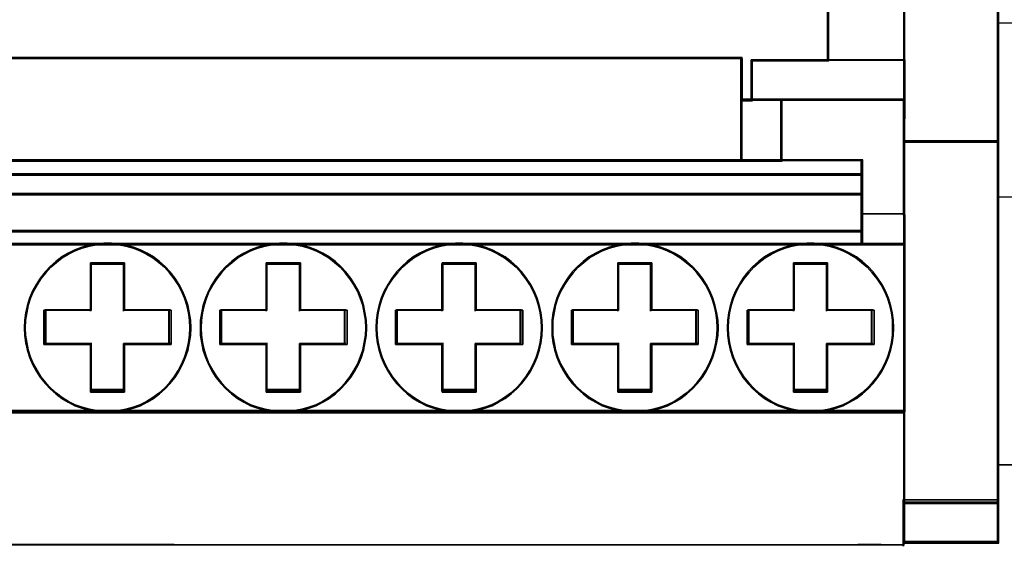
# Model space of a CAD drawing. Header units: millimetres. Extents: x 203 to 3426, y 719 to 2381.
# Tile 148 of 185: x 3364.9 to 3369.24, y 2287.21 to 2289.53. Entities that reach past the tile are written whole.
import ezdxf

# ---------------------------------------------------------------- set-up
doc = ezdxf.new("R2010")
doc.units = ezdxf.units.MM
doc.layers.add('45', color=7, linetype='Continuous')

# ---------------------------------------------------------------- blocks, each defined once
blk = doc.blocks.new('BR 4P-10 125A (400408)')
at = {"layer": '45', "color": 59}
for points in [[(101.685, -27.073), (105.727, -27.073), (105.727, -23.709), (105.727, -21.422), (105.727, 21.482), (105.727, 23.769), (105.727, 27.147), (101.685, 27.147), (101.685, 23.769), (101.685, 22.39), (101.685, 21.482), (101.685, 15.4), (101.685, 9.473), (101.685, -3.505), (101.685, -10.502), (101.685, -16.429), (101.685, -21.422), (101.685, -23.628), (101.685, -23.709), (101.685, -26.07), (101.685, -27.073)], [(101.714, -27.044), (105.699, -27.044), (105.699, -23.684), (105.699, -21.399), (105.699, 21.461), (105.699, 23.746), (105.699, 27.12), (101.714, 27.12), (101.714, 23.746), (101.714, 22.368), (101.714, 21.461), (101.714, 15.385), (101.714, 9.464), (101.714, -3.501), (101.714, -10.491), (101.714, -16.412), (101.714, -21.399), (101.714, -23.603), (101.714, -23.684), (101.714, -26.043), (101.714, -27.044)], [(98.498, -20.012), (7.254, -20.012), (7.254, -23.613), (10.501, -23.613), (10.501, -24.85), (10.501, -25.305), (11.017, -25.305), (11.017, -24.524), (11.017, -23.511), (94.815, -23.511), (94.815, -24.524), (94.815, -25.305), (95.258, -25.305), (95.258, -24.85), (95.258, -23.613), (98.498, -23.613), (98.498, -20.012)], [(98.471, -20.039), (7.283, -20.039), (7.283, -23.602), (10.528, -23.602), (10.528, -24.826), (10.528, -25.277), (11.043, -25.277), (11.043, -24.503), (11.043, -23.501), (94.791, -23.501), (94.791, -24.503), (94.791, -25.277), (95.233, -25.277), (95.233, -24.826), (95.233, -23.602), (98.471, -23.602), (98.471, -20.039)], [(11.015, -25.27), (11.015, -27.879), (94.818, -27.879), (94.818, -25.27), (94.818, -24.486), (94.818, -23.471), (11.015, -23.471), (11.015, -24.486), (11.015, -25.27)], [(11.044, -25.275), (11.044, -27.851), (94.791, -27.851), (94.791, -25.275), (94.791, -24.502), (94.791, -23.5), (11.044, -23.5), (11.044, -24.502), (11.044, -25.275)], [(96.47, -25.286), (101.729, -25.286), (101.729, -26.071), (101.743, -26.071), (101.743, -23.654), (101.743, -23.572), (98.47, -23.572), (95.203, -23.572), (95.203, -24.825), (95.203, -25.286), (96.47, -25.286)], [(96.488, -25.275), (101.703, -25.275), (101.703, -26.042), (101.716, -26.042), (101.716, -23.681), (101.716, -23.601), (98.471, -23.601), (95.232, -23.601), (95.232, -24.825), (95.232, -25.275), (96.488, -25.275)], [(96.517, -27.879), (96.517, -25.246), (95.218, -25.246), (94.761, -25.246), (94.761, -27.879), (96.517, -27.879)], [(96.488, -27.851), (96.488, -25.275), (95.232, -25.275), (94.789, -25.275), (94.789, -27.851), (96.488, -27.851)], [(99.919, -30.166), (99.919, -30.878), (99.919, -31.441), (101.743, -31.441), (101.743, -30.159), (101.729, -30.159), (101.729, -26.02), (101.729, -25.246), (96.459, -25.246), (96.459, -27.845), (99.919, -27.845), (99.919, -28.157), (99.919, -28.442), (99.919, -29.297), (99.919, -30.166)], [(99.911, -30.149), (99.911, -30.855), (99.911, -31.413), (101.716, -31.413), (101.716, -30.142), (101.703, -30.142), (101.703, -26.041), (101.703, -25.275), (96.486, -25.275), (96.486, -27.85), (99.911, -27.85), (99.911, -28.159), (99.911, -28.441), (99.911, -29.288), (99.911, -30.149)], [(101.685, -42.449), (105.727, -42.449), (105.727, -27.014), (101.685, -27.014), (101.685, -30.124), (101.685, -31.399), (101.685, -38.53), (101.685, -38.624), (101.685, -42.449)], [(101.714, -42.42), (105.699, -42.42), (105.699, -27.042), (101.714, -27.042), (101.714, -30.141), (101.714, -31.411), (101.714, -38.515), (101.714, -38.609), (101.714, -42.42)], [(5.821, -28.47), (99.939, -28.47), (99.939, -28.16), (99.939, -27.82), (96.514, -27.82), (94.815, -27.82), (11.018, -27.82), (9.305, -27.82), (5.821, -27.82), (5.821, -28.16), (5.821, -28.47)], [(5.85, -28.442), (99.912, -28.442), (99.912, -28.159), (99.912, -27.849), (96.489, -27.849), (94.791, -27.849), (11.043, -27.849), (9.332, -27.849), (5.85, -27.849), (5.85, -28.159), (5.85, -28.442)], [(5.821, -29.316), (99.939, -29.316), (99.939, -28.411), (5.821, -28.411), (5.821, -29.316)], [(5.85, -29.288), (99.912, -29.288), (99.912, -28.44), (5.85, -28.44), (5.85, -29.288)], [(5.821, -30.883), (99.939, -30.883), (99.939, -30.151), (99.939, -29.259), (5.821, -29.259), (5.821, -30.151), (5.821, -30.883)], [(5.85, -30.854), (99.912, -30.854), (99.912, -30.148), (99.912, -29.288), (5.85, -29.288), (5.85, -30.148), (5.85, -30.854)], [(99.939, -30.824), (5.821, -30.824), (5.821, -31.441), (99.939, -31.441), (99.939, -30.824)], [(99.912, -30.852), (5.85, -30.852), (5.85, -31.413), (99.912, -31.413), (99.912, -30.852)], [(99.938, -31.382), (5.822, -31.382), (4.017, -31.382), (4.017, -38.544), (101.743, -38.544), (101.743, -31.382), (99.938, -31.382)], [(70.868, -36.813), (71.016, -36.532), (71.145, -36.23), (71.246, -35.921), (71.313, -35.605), (71.361, -35.289), (71.374, -34.967), (71.361, -34.637), (71.313, -34.328), (71.246, -34.012), (71.145, -33.697), (71.016, -33.395), (70.868, -33.12), (70.699, -32.852), (70.49, -32.591), (70.274, -32.358), (70.031, -32.152), (69.781, -31.953), (69.504, -31.788), (69.221, -31.651), (68.924, -31.534), (68.613, -31.452), (68.309, -31.397), (67.985, -31.362), (67.668, -31.362), (67.344, -31.397), (67.04, -31.452), (66.73, -31.534), (66.433, -31.651), (66.142, -31.788), (65.872, -31.953), (65.623, -32.152), (65.38, -32.358), (65.164, -32.591), (64.954, -32.852), (64.786, -33.12), (64.637, -33.395), (64.509, -33.697), (64.408, -34.012), (64.34, -34.328), (64.293, -34.637), (64.279, -34.967), (64.293, -35.289), (64.34, -35.605), (64.408, -35.921), (64.509, -36.23), (64.637, -36.532), (64.786, -36.813), (64.954, -37.081), (65.164, -37.335), (65.38, -37.569), (65.623, -37.781), (65.872, -37.974), (66.142, -38.138), (66.433, -38.283), (66.73, -38.392), (67.04, -38.475), (67.344, -38.537), (67.668, -38.571), (67.985, -38.571), (68.309, -38.537), (68.613, -38.475), (68.924, -38.392), (69.221, -38.283), (69.504, -38.138), (69.781, -37.974), (70.031, -37.781), (70.274, -37.569), (70.49, -37.335), (70.699, -37.081), (70.868, -36.813)], [(78.172, -37.081), (78.341, -36.813), (78.489, -36.532), (78.618, -36.23), (78.719, -35.921), (78.786, -35.605), (78.834, -35.289), (78.847, -34.967), (78.834, -34.637), (78.786, -34.328), (78.719, -34.012), (78.618, -33.697), (78.489, -33.395), (78.341, -33.12), (78.172, -32.852), (77.963, -32.591), (77.747, -32.358), (77.511, -32.152), (77.254, -31.953), (76.984, -31.788), (76.694, -31.651), (76.397, -31.534), (76.093, -31.452), (75.783, -31.397), (75.465, -31.362), (75.141, -31.362), (74.824, -31.397), (74.514, -31.452), (74.203, -31.534), (73.906, -31.651), (73.623, -31.788), (73.346, -31.953), (73.096, -32.152), (72.853, -32.358), (72.637, -32.591), (72.434, -32.852), (72.259, -33.12), (72.11, -33.395), (71.989, -33.697), (71.881, -34.012), (71.813, -34.328), (71.766, -34.637), (71.759, -34.967), (71.766, -35.289), (71.813, -35.605), (71.881, -35.921), (71.989, -36.23), (72.11, -36.532), (72.259, -36.813), (72.434, -37.081), (72.637, -37.335), (72.853, -37.569), (73.096, -37.781), (73.346, -37.974), (73.623, -38.138), (73.906, -38.283), (74.203, -38.392), (74.514, -38.475), (74.824, -38.537), (75.141, -38.571), (75.465, -38.571), (75.783, -38.537), (76.093, -38.475), (76.397, -38.392), (76.694, -38.283), (76.984, -38.138), (77.254, -37.974), (77.511, -37.781), (77.747, -37.569), (77.963, -37.335), (78.172, -37.081)], [(85.645, -37.081), (85.821, -36.813), (85.969, -36.532), (86.091, -36.23), (86.199, -35.921), (86.266, -35.605), (86.313, -35.289), (86.32, -34.967), (86.313, -34.637), (86.266, -34.328), (86.199, -34.012), (86.091, -33.697), (85.969, -33.395), (85.821, -33.12), (85.645, -32.852), (85.443, -32.591), (85.227, -32.358), (84.984, -32.152), (84.734, -31.953), (84.457, -31.788), (84.174, -31.651), (83.877, -31.534), (83.566, -31.452), (83.256, -31.397), (82.938, -31.362), (82.621, -31.362), (82.297, -31.397), (81.987, -31.452), (81.683, -31.534), (81.386, -31.651), (81.096, -31.788), (80.826, -31.953), (80.569, -32.152), (80.333, -32.358), (80.117, -32.591), (79.907, -32.852), (79.739, -33.12), (79.59, -33.395), (79.462, -33.697), (79.361, -34.012), (79.293, -34.328), (79.246, -34.637), (79.232, -34.967), (79.246, -35.289), (79.293, -35.605), (79.361, -35.921), (79.462, -36.23), (79.59, -36.532), (79.739, -36.813), (79.907, -37.081), (80.117, -37.335), (80.333, -37.569), (80.569, -37.781), (80.826, -37.974), (81.096, -38.138), (81.386, -38.283), (81.683, -38.392), (81.987, -38.475), (82.297, -38.537), (82.621, -38.571), (82.938, -38.571), (83.256, -38.537), (83.566, -38.475), (83.877, -38.392), (84.174, -38.283), (84.457, -38.138), (84.734, -37.974), (84.984, -37.781), (85.227, -37.569), (85.443, -37.335), (85.645, -37.081)], [(93.443, -36.532), (93.571, -36.23), (93.672, -35.921), (93.74, -35.605), (93.787, -35.289), (93.8, -34.967), (93.787, -34.637), (93.74, -34.328), (93.672, -34.012), (93.571, -33.697), (93.443, -33.395), (93.294, -33.12), (93.125, -32.852), (92.916, -32.591), (92.7, -32.358), (92.457, -32.152), (92.207, -31.953), (91.937, -31.788), (91.647, -31.651), (91.35, -31.534), (91.04, -31.452), (90.736, -31.397), (90.412, -31.362), (90.094, -31.362), (89.77, -31.397), (89.467, -31.452), (89.156, -31.534), (88.859, -31.651), (88.576, -31.788), (88.299, -31.953), (88.049, -32.152), (87.806, -32.358), (87.59, -32.591), (87.388, -32.852), (87.212, -33.12), (87.064, -33.395), (86.935, -33.697), (86.834, -34.012), (86.767, -34.328), (86.719, -34.637), (86.713, -34.967), (86.719, -35.289), (86.767, -35.605), (86.834, -35.921), (86.935, -36.23), (87.064, -36.532), (87.212, -36.813), (87.388, -37.081), (87.59, -37.335), (87.806, -37.569), (88.049, -37.781), (88.299, -37.974), (88.576, -38.138), (88.859, -38.283), (89.156, -38.392), (89.467, -38.475), (89.77, -38.537), (90.094, -38.571), (90.412, -38.571), (90.736, -38.537), (91.04, -38.475), (91.35, -38.392), (91.647, -38.283), (91.937, -38.138), (92.207, -37.974), (92.457, -37.781), (92.7, -37.569), (92.916, -37.335), (93.125, -37.081), (93.294, -36.813), (93.443, -36.532)], [(98.817, -31.534), (98.507, -31.452), (98.196, -31.397), (97.879, -31.362), (97.562, -31.362), (97.238, -31.397), (96.927, -31.452), (96.623, -31.534), (96.326, -31.651), (96.036, -31.788), (95.766, -31.953), (95.51, -32.152), (95.273, -32.358), (95.057, -32.591), (94.848, -32.852), (94.679, -33.12), (94.531, -33.395), (94.403, -33.697), (94.301, -34.012), (94.234, -34.328), (94.187, -34.637), (94.173, -34.967), (94.187, -35.289), (94.234, -35.605), (94.301, -35.921), (94.403, -36.23), (94.531, -36.532), (94.679, -36.813), (94.848, -37.081), (95.057, -37.335), (95.273, -37.569), (95.51, -37.781), (95.766, -37.974), (96.036, -38.138), (96.326, -38.283), (96.623, -38.392), (96.927, -38.475), (97.238, -38.537), (97.562, -38.571), (97.879, -38.571), (98.196, -38.537), (98.507, -38.475), (98.817, -38.392), (99.114, -38.283), (99.398, -38.138), (99.675, -37.974), (99.924, -37.781), (100.167, -37.569), (100.383, -37.335), (100.586, -37.081), (100.761, -36.813), (100.91, -36.532), (101.031, -36.23), (101.139, -35.921), (101.207, -35.605), (101.254, -35.289), (101.261, -34.967), (101.254, -34.637), (101.207, -34.328), (101.139, -34.012), (101.031, -33.697), (100.91, -33.395), (100.761, -33.12), (100.586, -32.852), (100.383, -32.591), (100.167, -32.358), (99.924, -32.152), (99.675, -31.953), (99.398, -31.788), (99.114, -31.651), (98.817, -31.534)], [(70.828, -36.79), (70.661, -37.054), (70.455, -37.305), (70.242, -37.535), (70.002, -37.745), (69.755, -37.935), (69.482, -38.097), (69.202, -38.24), (68.909, -38.348), (68.603, -38.429), (68.303, -38.49), (67.983, -38.524), (67.67, -38.524), (67.35, -38.49), (67.051, -38.429), (66.744, -38.348), (66.451, -38.24), (66.165, -38.097), (65.898, -37.935), (65.652, -37.745), (65.412, -37.535), (65.199, -37.305), (64.992, -37.054), (64.826, -36.79), (64.679, -36.512), (64.552, -36.214), (64.452, -35.909), (64.386, -35.597), (64.339, -35.285), (64.326, -34.967), (64.339, -34.641), (64.386, -34.336), (64.452, -34.025), (64.552, -33.713), (64.679, -33.415), (64.826, -33.144), (64.992, -32.88), (65.199, -32.622), (65.412, -32.392), (65.652, -32.188), (65.898, -31.992), (66.165, -31.829), (66.451, -31.694), (66.744, -31.579), (67.051, -31.497), (67.35, -31.443), (67.67, -31.409), (67.983, -31.409), (68.303, -31.443), (68.603, -31.497), (68.909, -31.579), (69.202, -31.694), (69.482, -31.829), (69.755, -31.992), (70.002, -32.188), (70.242, -32.392), (70.455, -32.622), (70.661, -32.88), (70.828, -33.144), (70.975, -33.415), (71.101, -33.713), (71.201, -34.025), (71.268, -34.336), (71.314, -34.641), (71.328, -34.967), (71.314, -35.285), (71.268, -35.597), (71.201, -35.909), (71.101, -36.214), (70.975, -36.512), (70.828, -36.79)], [(77.928, -37.305), (77.715, -37.535), (77.482, -37.745), (77.229, -37.935), (76.962, -38.097), (76.676, -38.24), (76.383, -38.348), (76.083, -38.429), (75.776, -38.49), (75.463, -38.524), (75.143, -38.524), (74.83, -38.49), (74.524, -38.429), (74.218, -38.348), (73.924, -38.24), (73.645, -38.097), (73.371, -37.935), (73.125, -37.745), (72.885, -37.535), (72.672, -37.305), (72.472, -37.054), (72.299, -36.79), (72.152, -36.512), (72.033, -36.214), (71.926, -35.909), (71.859, -35.597), (71.813, -35.285), (71.806, -34.967), (71.813, -34.641), (71.859, -34.336), (71.926, -34.025), (72.033, -33.713), (72.152, -33.415), (72.299, -33.144), (72.472, -32.88), (72.672, -32.622), (72.885, -32.392), (73.125, -32.188), (73.371, -31.992), (73.645, -31.829), (73.924, -31.694), (74.218, -31.579), (74.524, -31.497), (74.83, -31.443), (75.143, -31.409), (75.463, -31.409), (75.776, -31.443), (76.083, -31.497), (76.383, -31.579), (76.676, -31.694), (76.962, -31.829), (77.229, -31.992), (77.482, -32.188), (77.715, -32.392), (77.928, -32.622), (78.134, -32.88), (78.301, -33.144), (78.448, -33.415), (78.574, -33.713), (78.674, -34.025), (78.741, -34.336), (78.787, -34.641), (78.801, -34.967), (78.787, -35.285), (78.741, -35.597), (78.674, -35.909), (78.574, -36.214), (78.448, -36.512), (78.301, -36.79), (78.134, -37.054), (77.928, -37.305)], [(85.196, -37.535), (84.956, -37.745), (84.71, -37.935), (84.436, -38.097), (84.157, -38.24), (83.863, -38.348), (83.557, -38.429), (83.25, -38.49), (82.937, -38.524), (82.624, -38.524), (82.304, -38.49), (81.998, -38.429), (81.698, -38.348), (81.405, -38.24), (81.118, -38.097), (80.852, -37.935), (80.598, -37.745), (80.365, -37.535), (80.152, -37.305), (79.945, -37.054), (79.779, -36.79), (79.632, -36.512), (79.506, -36.214), (79.406, -35.909), (79.339, -35.597), (79.292, -35.285), (79.279, -34.967), (79.292, -34.641), (79.339, -34.336), (79.406, -34.025), (79.506, -33.713), (79.632, -33.415), (79.779, -33.144), (79.945, -32.88), (80.152, -32.622), (80.365, -32.392), (80.598, -32.188), (80.852, -31.992), (81.118, -31.829), (81.405, -31.694), (81.698, -31.579), (81.998, -31.497), (82.304, -31.443), (82.624, -31.409), (82.937, -31.409), (83.25, -31.443), (83.557, -31.497), (83.863, -31.579), (84.157, -31.694), (84.436, -31.829), (84.71, -31.992), (84.956, -32.188), (85.196, -32.392), (85.409, -32.622), (85.609, -32.88), (85.782, -33.144), (85.929, -33.415), (86.049, -33.713), (86.156, -34.025), (86.222, -34.336), (86.269, -34.641), (86.275, -34.967), (86.269, -35.285), (86.222, -35.597), (86.156, -35.909), (86.049, -36.214), (85.929, -36.512), (85.782, -36.79), (85.609, -37.054), (85.409, -37.305), (85.196, -37.535)], [(93.088, -37.054), (92.881, -37.305), (92.668, -37.535), (92.428, -37.745), (92.182, -37.935), (91.915, -38.097), (91.629, -38.24), (91.336, -38.348), (91.029, -38.429), (90.729, -38.49), (90.41, -38.524), (90.097, -38.524), (89.777, -38.49), (89.477, -38.429), (89.171, -38.348), (88.878, -38.24), (88.598, -38.097), (88.325, -37.935), (88.078, -37.745), (87.838, -37.535), (87.625, -37.305), (87.425, -37.054), (87.252, -36.79), (87.106, -36.512), (86.979, -36.214), (86.879, -35.909), (86.812, -35.597), (86.766, -35.285), (86.759, -34.967), (86.766, -34.641), (86.812, -34.336), (86.879, -34.025), (86.979, -33.713), (87.106, -33.415), (87.252, -33.144), (87.425, -32.88), (87.625, -32.622), (87.838, -32.392), (88.078, -32.188), (88.325, -31.992), (88.598, -31.829), (88.878, -31.694), (89.171, -31.579), (89.477, -31.497), (89.777, -31.443), (90.097, -31.409), (90.41, -31.409), (90.729, -31.443), (91.029, -31.497), (91.336, -31.579), (91.629, -31.694), (91.915, -31.829), (92.182, -31.992), (92.428, -32.188), (92.668, -32.392), (92.881, -32.622), (93.088, -32.88), (93.254, -33.144), (93.401, -33.415), (93.527, -33.713), (93.627, -34.025), (93.694, -34.336), (93.74, -34.641), (93.754, -34.967), (93.74, -35.285), (93.694, -35.597), (93.627, -35.909), (93.527, -36.214), (93.401, -36.512), (93.254, -36.79), (93.088, -37.054)], [(95.304, -37.535), (95.091, -37.305), (94.884, -37.054), (94.718, -36.79), (94.571, -36.512), (94.444, -36.214), (94.344, -35.909), (94.278, -35.597), (94.231, -35.285), (94.218, -34.967), (94.231, -34.641), (94.278, -34.336), (94.344, -34.025), (94.444, -33.713), (94.571, -33.415), (94.718, -33.144), (94.884, -32.88), (95.091, -32.622), (95.304, -32.392), (95.537, -32.188), (95.79, -31.992), (96.057, -31.829), (96.343, -31.694), (96.637, -31.579), (96.936, -31.497), (97.243, -31.443), (97.563, -31.409), (97.876, -31.409), (98.189, -31.443), (98.496, -31.497), (98.802, -31.579), (99.095, -31.694), (99.375, -31.829), (99.648, -31.992), (99.895, -32.188), (100.135, -32.392), (100.348, -32.622), (100.548, -32.88), (100.721, -33.144), (100.868, -33.415), (100.988, -33.713), (101.094, -34.025), (101.161, -34.336), (101.208, -34.641), (101.214, -34.967), (101.208, -35.285), (101.161, -35.597), (101.094, -35.909), (100.988, -36.214), (100.868, -36.512), (100.721, -36.79), (100.548, -37.054), (100.348, -37.305), (100.135, -37.535), (99.895, -37.745), (99.648, -37.935), (99.375, -38.097), (99.095, -38.24), (98.802, -38.348), (98.496, -38.429), (98.189, -38.49), (97.876, -38.524), (97.563, -38.524), (97.243, -38.49), (96.936, -38.429), (96.637, -38.348), (96.343, -38.24), (96.057, -38.097), (95.79, -37.935), (95.537, -37.745), (95.304, -37.535)], [(70.529, -35.679), (68.551, -35.679), (68.551, -37.705), (67.103, -37.705), (67.103, -35.679), (65.118, -35.679), (65.118, -34.213), (67.103, -34.213), (67.103, -32.201), (68.551, -32.201), (68.551, -34.213), (70.529, -34.213), (70.529, -35.679)], [(65.118, -34.213), (65.118, -35.679), (67.103, -35.679), (67.103, -37.705), (68.551, -37.705), (68.551, -35.679), (70.529, -35.679), (70.529, -34.213), (68.551, -34.213), (68.551, -32.201), (67.103, -32.201), (67.103, -34.213), (65.118, -34.213)], [(78.009, -35.679), (76.031, -35.679), (76.031, -37.705), (74.576, -37.705), (74.576, -35.679), (72.598, -35.679), (72.598, -34.213), (74.576, -34.213), (74.576, -32.201), (76.031, -32.201), (76.031, -34.213), (78.009, -34.213), (78.009, -35.679)], [(72.598, -34.213), (72.598, -35.679), (74.576, -35.679), (74.576, -37.705), (76.031, -37.705), (76.031, -35.679), (78.009, -35.679), (78.009, -34.213), (76.031, -34.213), (76.031, -32.201), (74.576, -32.201), (74.576, -34.213), (72.598, -34.213)], [(85.482, -35.679), (83.504, -35.679), (83.504, -37.705), (82.056, -37.705), (82.056, -35.679), (80.071, -35.679), (80.071, -34.213), (82.056, -34.213), (82.056, -32.201), (83.504, -32.201), (83.504, -34.213), (85.482, -34.213), (85.482, -35.679)], [(80.071, -34.213), (80.071, -35.679), (82.056, -35.679), (82.056, -37.705), (83.504, -37.705), (83.504, -35.679), (85.482, -35.679), (85.482, -34.213), (83.504, -34.213), (83.504, -32.201), (82.056, -32.201), (82.056, -34.213), (80.071, -34.213)], [(92.949, -35.679), (90.971, -35.679), (90.971, -37.705), (89.53, -37.705), (89.53, -35.679), (87.551, -35.679), (87.551, -34.213), (89.53, -34.213), (89.53, -32.201), (90.971, -32.201), (90.971, -34.213), (92.949, -34.213), (92.949, -35.679)], [(87.551, -34.213), (87.551, -35.679), (89.53, -35.679), (89.53, -37.705), (90.971, -37.705), (90.971, -35.679), (92.949, -35.679), (92.949, -34.213), (90.971, -34.213), (90.971, -32.201), (89.53, -32.201), (89.53, -34.213), (87.551, -34.213)], [(100.422, -35.679), (98.444, -35.679), (98.444, -37.705), (97.003, -37.705), (97.003, -35.679), (95.024, -35.679), (95.024, -34.213), (97.003, -34.213), (97.003, -32.201), (98.444, -32.201), (98.444, -34.213), (100.422, -34.213), (100.422, -35.679)], [(95.024, -34.213), (95.024, -35.679), (97.003, -35.679), (97.003, -37.705), (98.444, -37.705), (98.444, -35.679), (100.422, -35.679), (100.422, -34.213), (98.444, -34.213), (98.444, -32.201), (97.003, -32.201), (97.003, -34.213), (95.024, -34.213)], [(65.193, -34.233), (65.193, -35.658), (67.123, -35.658), (67.123, -37.628), (68.531, -37.628), (68.531, -35.658), (70.455, -35.658), (70.455, -34.233), (68.531, -34.233), (68.531, -32.277), (67.123, -32.277), (67.123, -34.233), (65.193, -34.233)], [(72.673, -34.233), (72.673, -35.658), (74.596, -35.658), (74.596, -37.628), (76.01, -37.628), (76.01, -35.658), (77.933, -35.658), (77.933, -34.233), (76.01, -34.233), (76.01, -32.277), (74.596, -32.277), (74.596, -34.233), (72.673, -34.233)], [(80.146, -34.233), (80.146, -35.658), (82.076, -35.658), (82.076, -37.628), (83.485, -37.628), (83.485, -35.658), (85.408, -35.658), (85.408, -34.233), (83.485, -34.233), (83.485, -32.277), (82.076, -32.277), (82.076, -34.233), (80.146, -34.233)], [(87.626, -34.233), (87.626, -35.658), (89.55, -35.658), (89.55, -37.628), (90.951, -37.628), (90.951, -35.658), (92.874, -35.658), (92.874, -34.233), (90.951, -34.233), (90.951, -32.277), (89.55, -32.277), (89.55, -34.233), (87.626, -34.233)], [(95.099, -34.233), (95.099, -35.658), (97.023, -35.658), (97.023, -37.628), (98.424, -37.628), (98.424, -35.658), (100.347, -35.658), (100.347, -34.233), (98.424, -34.233), (98.424, -32.277), (97.023, -32.277), (97.023, -34.233), (95.099, -34.233)], [(101.685, -42.39), (101.685, -44.123), (105.727, -44.123), (105.727, -42.39), (101.685, -42.39)], [(101.714, -42.419), (101.714, -44.095), (105.699, -44.095), (105.699, -42.419), (101.714, -42.419)]]:
    blk.add_lwpolyline(points, close=True, dxfattribs=at)
at = {"layer": '45', "color": 139}
for points in [[(98.441, -20.012), (98.441, -23.631), (98.441, -20.012)], [(101.685, -21.368), (101.685, -23.712), (101.685, -21.368)], [(105.67, -21.368), (105.67, -23.712), (105.67, -21.368)], [(94.818, -23.471), (11.015, -23.471), (94.818, -23.471)], [(94.761, -24.533), (94.761, -23.471), (94.761, -24.533)], [(95.203, -23.572), (95.203, -24.854), (95.203, -23.572)], [(95.203, -23.572), (101.743, -23.572), (95.203, -23.572)], [(101.685, -23.653), (101.685, -27.073), (101.685, -23.653)], [(105.67, -23.653), (105.67, -27.073), (105.67, -23.653)], [(94.761, -24.474), (94.761, -25.305), (94.761, -24.474)], [(95.203, -24.795), (95.203, -25.305), (95.203, -24.795)], [(94.761, -25.246), (94.761, -27.879), (94.761, -25.246)], [(96.517, -25.246), (94.761, -25.246), (96.517, -25.246)], [(101.73, -25.246), (96.459, -25.246), (101.73, -25.246)], [(96.459, -25.246), (96.459, -27.879), (96.459, -25.246)], [(101.671, -25.246), (101.671, -30.171), (101.671, -25.246)], [(101.671, -26.013), (101.743, -26.013), (101.671, -26.013)], [(101.685, -27.014), (101.685, -42.449), (101.685, -27.014)], [(101.685, -27.014), (105.727, -27.014), (101.685, -27.014)], [(105.67, -27.014), (105.67, -42.449), (105.67, -27.014)], [(99.939, -27.82), (5.821, -27.82), (99.939, -27.82)], [(99.881, -28.188), (99.881, -27.82), (99.881, -28.188)], [(99.939, -28.411), (5.821, -28.411), (99.939, -28.411)], [(99.881, -28.129), (99.881, -28.47), (99.881, -28.129)], [(99.881, -28.411), (99.881, -29.316), (99.881, -28.411)], [(99.939, -29.259), (5.821, -29.259), (99.939, -29.259)], [(99.881, -29.259), (99.881, -30.883), (99.881, -29.259)], [(100.051, -30.118), (99.881, -30.118), (100.051, -30.118)], [(101.743, -30.112), (99.994, -30.112), (101.743, -30.112)], [(99.939, -30.824), (5.821, -30.824), (99.939, -30.824)], [(99.881, -30.824), (99.881, -31.441), (99.881, -30.824)], [(5.821, -31.382), (99.939, -31.382), (5.821, -31.382)], [(99.881, -31.382), (101.743, -31.382), (99.881, -31.382)], [(71.328, -34.967), (71.314, -34.641), (71.268, -34.336), (71.201, -34.025), (71.101, -33.713), (70.975, -33.415), (70.828, -33.144), (70.661, -32.88), (70.455, -32.622), (70.242, -32.392), (70.002, -32.188), (69.755, -31.992), (69.482, -31.829), (69.202, -31.694), (68.909, -31.579), (68.603, -31.497), (68.303, -31.443), (67.983, -31.409), (67.67, -31.409), (67.35, -31.443), (67.051, -31.497), (66.744, -31.579), (66.451, -31.694), (66.165, -31.829), (65.898, -31.992), (65.652, -32.188), (65.412, -32.392), (65.199, -32.622), (64.992, -32.88), (64.826, -33.144), (64.679, -33.415), (64.552, -33.713), (64.452, -34.025), (64.386, -34.336), (64.339, -34.641), (64.326, -34.967), (64.339, -35.285), (64.386, -35.597), (64.452, -35.909), (64.552, -36.214), (64.679, -36.512), (64.826, -36.79), (64.992, -37.054), (65.199, -37.305), (65.412, -37.535), (65.652, -37.745), (65.898, -37.935), (66.165, -38.097), (66.451, -38.24), (66.744, -38.348), (67.051, -38.429), (67.35, -38.49), (67.67, -38.524), (67.983, -38.524), (68.303, -38.49), (68.603, -38.429), (68.909, -38.348), (69.202, -38.24), (69.482, -38.097), (69.755, -37.935), (70.002, -37.745), (70.242, -37.535), (70.455, -37.305), (70.661, -37.054), (70.828, -36.79), (70.975, -36.512), (71.101, -36.214), (71.201, -35.909), (71.268, -35.597), (71.314, -35.285), (71.328, -34.967)], [(78.801, -34.967), (78.787, -34.641), (78.741, -34.336), (78.674, -34.025), (78.574, -33.713), (78.448, -33.415), (78.301, -33.144), (78.134, -32.88), (77.928, -32.622), (77.715, -32.392), (77.482, -32.188), (77.229, -31.992), (76.962, -31.829), (76.676, -31.694), (76.383, -31.579), (76.083, -31.497), (75.776, -31.443), (75.463, -31.409), (75.143, -31.409), (74.83, -31.443), (74.524, -31.497), (74.218, -31.579), (73.924, -31.694), (73.645, -31.829), (73.371, -31.992), (73.125, -32.188), (72.885, -32.392), (72.672, -32.622), (72.472, -32.88), (72.299, -33.144), (72.152, -33.415), (72.033, -33.713), (71.926, -34.025), (71.859, -34.336), (71.813, -34.641), (71.806, -34.967), (71.813, -35.285), (71.859, -35.597), (71.926, -35.909), (72.033, -36.214), (72.152, -36.512), (72.299, -36.79), (72.472, -37.054), (72.672, -37.305), (72.885, -37.535), (73.125, -37.745), (73.371, -37.935), (73.645, -38.097), (73.924, -38.24), (74.218, -38.348), (74.524, -38.429), (74.83, -38.49), (75.143, -38.524), (75.463, -38.524), (75.776, -38.49), (76.083, -38.429), (76.383, -38.348), (76.676, -38.24), (76.962, -38.097), (77.229, -37.935), (77.482, -37.745), (77.715, -37.535), (77.928, -37.305), (78.134, -37.054), (78.301, -36.79), (78.448, -36.512), (78.574, -36.214), (78.674, -35.909), (78.741, -35.597), (78.787, -35.285), (78.801, -34.967)], [(86.275, -34.967), (86.269, -34.641), (86.222, -34.336), (86.156, -34.025), (86.049, -33.713), (85.929, -33.415), (85.782, -33.144), (85.609, -32.88), (85.409, -32.622), (85.196, -32.392), (84.956, -32.188), (84.71, -31.992), (84.436, -31.829), (84.157, -31.694), (83.863, -31.579), (83.557, -31.497), (83.25, -31.443), (82.937, -31.409), (82.624, -31.409), (82.304, -31.443), (81.998, -31.497), (81.698, -31.579), (81.405, -31.694), (81.118, -31.829), (80.852, -31.992), (80.598, -32.188), (80.365, -32.392), (80.152, -32.622), (79.945, -32.88), (79.779, -33.144), (79.632, -33.415), (79.506, -33.713), (79.406, -34.025), (79.339, -34.336), (79.292, -34.641), (79.279, -34.967), (79.292, -35.285), (79.339, -35.597), (79.406, -35.909), (79.506, -36.214), (79.632, -36.512), (79.779, -36.79), (79.945, -37.054), (80.152, -37.305), (80.365, -37.535), (80.598, -37.745), (80.852, -37.935), (81.118, -38.097), (81.405, -38.24), (81.698, -38.348), (81.998, -38.429), (82.304, -38.49), (82.624, -38.524), (82.937, -38.524), (83.25, -38.49), (83.557, -38.429), (83.863, -38.348), (84.157, -38.24), (84.436, -38.097), (84.71, -37.935), (84.956, -37.745), (85.196, -37.535), (85.409, -37.305), (85.609, -37.054), (85.782, -36.79), (85.929, -36.512), (86.049, -36.214), (86.156, -35.909), (86.222, -35.597), (86.269, -35.285), (86.275, -34.967)], [(93.754, -34.967), (93.74, -34.641), (93.694, -34.336), (93.627, -34.025), (93.527, -33.713), (93.401, -33.415), (93.254, -33.144), (93.088, -32.88), (92.881, -32.622), (92.668, -32.392), (92.428, -32.188), (92.182, -31.992), (91.915, -31.829), (91.629, -31.694), (91.336, -31.579), (91.029, -31.497), (90.729, -31.443), (90.41, -31.409), (90.097, -31.409), (89.777, -31.443), (89.477, -31.497), (89.171, -31.579), (88.878, -31.694), (88.598, -31.829), (88.325, -31.992), (88.078, -32.188), (87.838, -32.392), (87.625, -32.622), (87.425, -32.88), (87.252, -33.144), (87.106, -33.415), (86.979, -33.713), (86.879, -34.025), (86.812, -34.336), (86.766, -34.641), (86.759, -34.967), (86.766, -35.285), (86.812, -35.597), (86.879, -35.909), (86.979, -36.214), (87.106, -36.512), (87.252, -36.79), (87.425, -37.054), (87.625, -37.305), (87.838, -37.535), (88.078, -37.745), (88.325, -37.935), (88.598, -38.097), (88.878, -38.24), (89.171, -38.348), (89.477, -38.429), (89.777, -38.49), (90.097, -38.524), (90.41, -38.524), (90.729, -38.49), (91.029, -38.429), (91.336, -38.348), (91.629, -38.24), (91.915, -38.097), (92.182, -37.935), (92.428, -37.745), (92.668, -37.535), (92.881, -37.305), (93.088, -37.054), (93.254, -36.79), (93.401, -36.512), (93.527, -36.214), (93.627, -35.909), (93.694, -35.597), (93.74, -35.285), (93.754, -34.967)], [(101.214, -34.967), (101.208, -34.641), (101.161, -34.336), (101.094, -34.025), (100.988, -33.713), (100.868, -33.415), (100.721, -33.144), (100.548, -32.88), (100.348, -32.622), (100.135, -32.392), (99.895, -32.188), (99.648, -31.992), (99.375, -31.829), (99.095, -31.694), (98.802, -31.579), (98.496, -31.497), (98.189, -31.443), (97.876, -31.409), (97.563, -31.409), (97.243, -31.443), (96.936, -31.497), (96.637, -31.579), (96.343, -31.694), (96.057, -31.829), (95.79, -31.992), (95.537, -32.188), (95.304, -32.392), (95.091, -32.622), (94.884, -32.88), (94.718, -33.144), (94.571, -33.415), (94.444, -33.713), (94.344, -34.025), (94.278, -34.336), (94.231, -34.641), (94.218, -34.967), (94.231, -35.285), (94.278, -35.597), (94.344, -35.909), (94.444, -36.214), (94.571, -36.512), (94.718, -36.79), (94.884, -37.054), (95.091, -37.305), (95.304, -37.535), (95.537, -37.745), (95.79, -37.935), (96.057, -38.097), (96.343, -38.24), (96.637, -38.348), (96.936, -38.429), (97.243, -38.49), (97.563, -38.524), (97.876, -38.524), (98.189, -38.49), (98.496, -38.429), (98.802, -38.348), (99.095, -38.24), (99.375, -38.097), (99.648, -37.935), (99.895, -37.745), (100.135, -37.535), (100.348, -37.305), (100.548, -37.054), (100.721, -36.79), (100.868, -36.512), (100.988, -36.214), (101.094, -35.909), (101.161, -35.597), (101.208, -35.285), (101.214, -34.967)], [(68.56, -32.25), (67.094, -32.25), (68.56, -32.25)], [(67.094, -32.25), (67.094, -34.263), (67.094, -32.25)], [(68.502, -34.263), (68.502, -32.25), (68.502, -34.263)], [(76.04, -32.25), (74.567, -32.25), (76.04, -32.25)], [(74.567, -32.25), (74.567, -34.263), (74.567, -32.25)], [(75.981, -34.263), (75.981, -32.25), (75.981, -34.263)], [(83.513, -32.25), (82.047, -32.25), (83.513, -32.25)], [(82.047, -32.25), (82.047, -34.263), (82.047, -32.25)], [(83.455, -34.263), (83.455, -32.25), (83.455, -34.263)], [(90.98, -32.25), (89.52, -32.25), (90.98, -32.25)], [(89.52, -32.25), (89.52, -34.263), (89.52, -32.25)], [(90.921, -34.263), (90.921, -32.25), (90.921, -34.263)], [(98.453, -32.25), (96.993, -32.25), (98.453, -32.25)], [(96.993, -32.25), (96.993, -34.263), (96.993, -32.25)], [(98.394, -34.263), (98.394, -32.25), (98.394, -34.263)], [(67.151, -34.204), (65.164, -34.204), (67.151, -34.204)], [(65.164, -34.204), (65.164, -35.688), (65.164, -34.204)], [(70.482, -34.204), (68.502, -34.204), (70.482, -34.204)], [(70.425, -35.688), (70.425, -34.204), (70.425, -35.688)], [(74.626, -34.204), (72.645, -34.204), (74.626, -34.204)], [(72.645, -34.204), (72.645, -35.688), (72.645, -34.204)], [(77.962, -34.204), (75.981, -34.204), (77.962, -34.204)], [(77.905, -35.688), (77.905, -34.204), (77.905, -35.688)], [(82.104, -34.204), (80.118, -34.204), (82.104, -34.204)], [(80.118, -34.204), (80.118, -35.688), (80.118, -34.204)], [(85.435, -34.204), (83.455, -34.204), (85.435, -34.204)], [(85.378, -35.688), (85.378, -34.204), (85.378, -35.688)], [(89.579, -34.204), (87.598, -34.204), (89.579, -34.204)], [(87.598, -34.204), (87.598, -35.688), (87.598, -34.204)], [(92.903, -34.204), (90.921, -34.204), (92.903, -34.204)], [(92.844, -35.688), (92.844, -34.204), (92.844, -35.688)], [(97.052, -34.204), (95.071, -34.204), (97.052, -34.204)], [(95.071, -34.204), (95.071, -35.688), (95.071, -34.204)], [(100.376, -34.204), (98.394, -34.204), (100.376, -34.204)], [(100.317, -35.688), (100.317, -34.204), (100.317, -35.688)], [(65.164, -35.629), (67.151, -35.629), (65.164, -35.629)], [(67.094, -35.629), (67.094, -37.657), (67.094, -35.629)], [(68.502, -37.657), (68.502, -35.629), (68.502, -37.657)], [(68.502, -35.629), (70.482, -35.629), (68.502, -35.629)], [(72.645, -35.629), (74.626, -35.629), (72.645, -35.629)], [(74.567, -35.629), (74.567, -37.657), (74.567, -35.629)], [(75.981, -37.657), (75.981, -35.629), (75.981, -37.657)], [(75.981, -35.629), (77.962, -35.629), (75.981, -35.629)], [(80.118, -35.629), (82.104, -35.629), (80.118, -35.629)], [(82.047, -35.629), (82.047, -37.657), (82.047, -35.629)], [(83.455, -37.657), (83.455, -35.629), (83.455, -37.657)], [(83.455, -35.629), (85.435, -35.629), (83.455, -35.629)], [(87.598, -35.629), (89.579, -35.629), (87.598, -35.629)], [(89.52, -35.629), (89.52, -37.657), (89.52, -35.629)], [(90.921, -37.657), (90.921, -35.629), (90.921, -37.657)], [(90.921, -35.629), (92.903, -35.629), (90.921, -35.629)], [(95.071, -35.629), (97.052, -35.629), (95.071, -35.629)], [(96.993, -35.629), (96.993, -37.657), (96.993, -35.629)], [(98.394, -37.657), (98.394, -35.629), (98.394, -37.657)], [(98.394, -35.629), (100.376, -35.629), (98.394, -35.629)], [(67.094, -37.599), (68.56, -37.599), (67.094, -37.599)], [(74.567, -37.599), (76.04, -37.599), (74.567, -37.599)], [(82.047, -37.599), (83.513, -37.599), (82.047, -37.599)], [(89.52, -37.599), (90.98, -37.599), (89.52, -37.599)], [(96.993, -37.599), (98.453, -37.599), (96.993, -37.599)], [(4.017, -38.485), (101.743, -38.485), (4.017, -38.485)], [(101.743, -38.58), (4.017, -38.58), (101.743, -38.58)], [(101.743, -38.58), (4.017, -38.58), (101.743, -38.58)], [(101.685, -42.39), (101.685, -44.123), (101.685, -42.39)], [(101.685, -42.39), (105.727, -42.39), (101.685, -42.39)], [(105.67, -42.39), (105.67, -44.123), (105.67, -42.39)], [(101.685, -44.064), (105.727, -44.064), (101.685, -44.064)]]:
    blk.add_lwpolyline(points, close=True, dxfattribs=at)
at = {"layer": '45', "color": 150}
for points in [[(105.67, -21.476), (105.67, -22.516), (105.67, -21.476)], [(105.67, -22.456), (105.67, -26.017), (105.67, -22.456)], [(105.67, -26.985), (105.67, -25.959), (105.67, -26.985)], [(105.67, -26.926), (105.67, -40.064), (105.67, -26.926)], [(105.67, -40.877), (105.67, -40.004), (105.67, -40.877)], [(105.67, -40.818), (105.67, -42.341), (105.67, -40.818)], [(101.723, -42.282), (101.651, -42.282), (101.723, -42.282)], [(101.666, -42.282), (101.666, -44.129), (101.666, -42.282)], [(101.666, -42.282), (105.727, -42.282), (101.666, -42.282)], [(3.97, -44.204), (101.711, -44.204), (3.97, -44.204)], [(35.073, -44.184), (70.654, -44.184), (35.073, -44.184)], [(35.073, -44.184), (70.654, -44.184), (35.073, -44.184)], [(99.729, -44.184), (100.72, -44.184), (99.729, -44.184)], [(101.651, -44.204), (101.723, -44.204), (101.651, -44.204)], [(101.666, -44.244), (101.666, -44.071), (101.666, -44.244)], [(101.666, -44.184), (101.666, -44.263), (101.666, -44.184)]]:
    blk.add_lwpolyline(points, close=True, dxfattribs=at)
blk = doc.blocks.new('S304 TX3')
at = {"layer": '45', "color": 7}
blk.add_lwpolyline([(35.981761, 41.02555), (17.978145, 41.02555), (-0.014334, 41.02555), (-0.014334, -41.02555), (17.978145, -41.02555), (35.981761, -41.02555), (53.990945, -41.02555), (71.983424, -41.02555), (71.983424, 41.02555), (53.990945, 41.02555), (35.981761, 41.02555)], close=True, dxfattribs=at)
at = {"layer": '45', "color": 139}
blk.add_lwpolyline([(35.981761, 41.02555), (17.978145, 41.02555), (-0.014334, 41.02555), (-0.014334, -41.02555), (17.978145, -41.02555), (35.981761, -41.02555), (53.990945, -41.02555), (71.983424, -41.02555), (71.983424, 41.02555), (53.990945, 41.02555), (35.981761, 41.02555)], close=True, dxfattribs=at)
at = {"layer": '45', "color": 59}
blk.add_lwpolyline([(35.981762, 41.011183), (17.985314, 41.011183), (0, 41.011183), (0, -41.011183), (17.985314, -41.011183), (35.981762, -41.011183), (53.983776, -41.011183), (71.969091, -41.011183), (71.969091, 41.011183), (53.983776, 41.011183), (35.981762, 41.011183)], close=True, dxfattribs=at)
at = {"layer": '45', "color": 139}
for points in [[(-0.014334, -22.220676), (18.002574, -22.220676)], [(-0.014334, -29.62697), (6.184801, -29.62697)]]:
    blk.add_lwpolyline(points, dxfattribs=at)
blk = doc.blocks.new('G$C3556625F')
at = {"linetype": 'Continuous', "xscale": 0.103478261, "yscale": 0.103478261, "zscale": 0.103478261}
blk.add_blockref('BR 4P-10 125A (400408)', (-82.7515, 84.6469), dxfattribs=at)
at = {"xscale": 0.103478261, "yscale": 0.103478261, "zscale": 0.103478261}
blk.add_blockref('S304 TX3', (-71.817, 84.6702), dxfattribs=at)

msp = doc.modelspace()

# ---------------------------------------------------------------- block references
msp.add_blockref('G$C3556625F', (3441.0223, 2207.1429))

doc.saveas('drawing.dxf')
